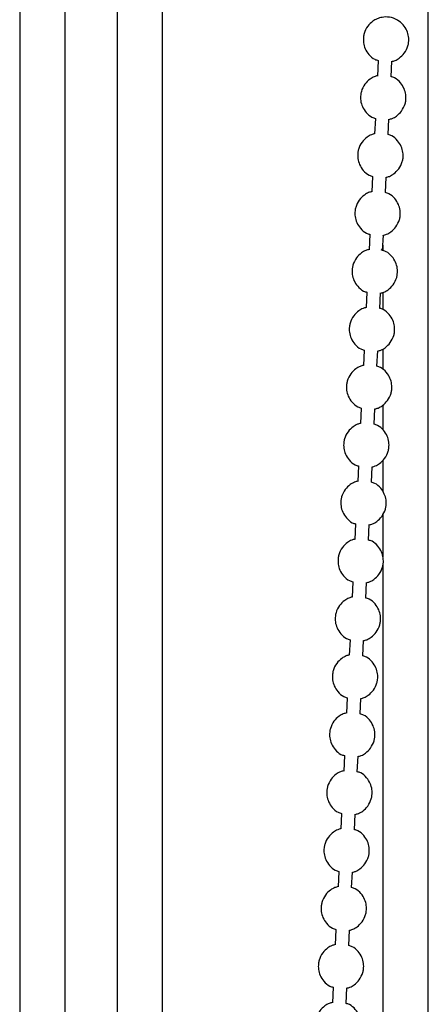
# Model space of a CAD drawing. Header units: millimetres. Extents: x 313 to 1951, y 543 to 2760.
# Tile 32 of 64: x 603 to 648, y 2300 to 2409. Entities that reach past the tile are written whole.
import ezdxf

# ---------------------------------------------------------------- set-up
doc = ezdxf.new("R2010")
doc.units = ezdxf.units.MM
doc.header["$LTSCALE"] = 10

msp = doc.modelspace()

# ---------------------------------------------------------------- linework, layer by layer
at = {"color": 7, "linetype": 'Continuous', "lineweight": 25}
for p, q in [((602.91, 2560.94), (602.91, 2151.05)), ((607.91, 2151.05), (607.91, 2560.94)), ((613.63, 2560.94), (613.63, 2151.05)), ((618.63, 2151.06), (618.63, 2560.94)), ((647.91, 2151.09), (647.91, 2450.7)), ((642.4, 2404.01), (642.31, 2402.3)), ((643.81, 2402.23), (643.89, 2403.93)), ((642.09, 2397.62), (642, 2395.92)), ((643.5, 2395.84), (643.58, 2397.54)), ((641.78, 2391.24), (641.69, 2389.53)), ((643.19, 2389.45), (643.27, 2391.16)), ((641.47, 2384.85), (641.38, 2383.14)), ((642.88, 2383.06), (642.96, 2384.77)), ((642.91, 2383.65), (642.91, 2383.05)), ((641.15, 2378.46), (641.07, 2376.76)), ((642.57, 2376.68), (642.65, 2378.38)), ((642.91, 2378.44), (642.91, 2376.56)), ((640.84, 2372.08), (640.76, 2370.37)), ((642.26, 2370.29), (642.34, 2372)), ((642.91, 2372.2), (642.91, 2369.94)), ((642.91, 2366.01), (642.91, 2363.3)), ((640.53, 2365.69), (640.45, 2363.98)), ((641.95, 2363.9), (642.03, 2365.61)), ((642.91, 2359.93), (642.91, 2356.47)), ((640.22, 2359.3), (640.14, 2357.6)), ((641.64, 2357.52), (641.72, 2359.22)), ((642.91, 2353.98), (642.91, 2349.29)), ((639.91, 2352.91), (639.83, 2351.21)), ((641.33, 2351.13), (641.41, 2352.84)), ((642.91, 2348.33), (642.91, 2151.05)), ((639.6, 2346.53), (639.52, 2344.82)), ((641.02, 2344.74), (641.1, 2346.45)), ((639.29, 2340.14), (639.21, 2338.43)), ((640.71, 2338.36), (640.79, 2340.06)), ((638.98, 2333.75), (638.9, 2332.05)), ((640.4, 2331.97), (640.48, 2333.67)), ((638.67, 2327.37), (638.59, 2325.66)), ((640.09, 2325.58), (640.17, 2327.29)), ((638.36, 2320.98), (638.28, 2319.27)), ((639.78, 2319.19), (639.86, 2320.9)), ((638.05, 2314.59), (637.97, 2312.89)), ((639.47, 2312.81), (639.55, 2314.51)), ((637.74, 2308.2), (637.66, 2306.5)), ((639.16, 2306.42), (639.24, 2308.13)), ((637.43, 2301.82), (637.35, 2300.11)), ((638.85, 2300.03), (638.93, 2301.74))]:
    msp.add_line(p, q, dxfattribs=at)
for points, knots in [([(645.27, 2404.83), (645.43, 2405.09), (645.65, 2405.46), (645.77, 2406.1), (645.76, 2406.67), (645.57, 2407.35), (645.16, 2408), (644.5, 2408.54), (643.68, 2408.83), (642.89, 2408.82), (642.27, 2408.63), (641.72, 2408.32), (641.18, 2407.79), (640.87, 2407.16), (640.75, 2406.53), (640.75, 2405.96), (640.94, 2405.28), (641.36, 2404.64), (641.87, 2404.17), (642.27, 2404.05), (642.4, 2404.01)], [0, 0, 0, 0, 0.072398, 0.102959, 0.154149, 0.209251, 0.270499, 0.337597, 0.41205, 0.476821, 0.52339, 0.56684, 0.629923, 0.702322, 0.732882, 0.784072, 0.839174, 0.900422, 0.967521, 1, 1, 1, 1]), ([(643.89, 2403.91), (644.01, 2403.94), (644.31, 2404.02), (644.8, 2404.3), (645.1, 2404.64), (645.27, 2404.83)], [0, 0, 0, 0, 0.218305, 0.537123, 1, 1, 1, 1]), ([(642.31, 2402.33), (642.19, 2402.3), (641.9, 2402.22), (641.41, 2401.93), (640.87, 2401.4), (640.56, 2400.77), (640.44, 2400.14), (640.44, 2399.57), (640.63, 2398.89), (641.05, 2398.25), (641.56, 2397.78), (641.96, 2397.66), (642.09, 2397.62)], [0, 0, 0, 0, 0.058756, 0.144564, 0.269146, 0.412123, 0.472477, 0.57357, 0.68239, 0.803347, 0.935857, 1, 1, 1, 1]), ([(644.96, 2398.44), (645.12, 2398.71), (645.34, 2399.08), (645.46, 2399.71), (645.45, 2400.28), (645.26, 2400.96), (644.85, 2401.6), (644.34, 2402.07), (643.94, 2402.19), (643.81, 2402.23)], [0, 0, 0, 0, 0.195631, 0.27821, 0.416532, 0.565426, 0.730927, 0.912236, 1, 1, 1, 1]), ([(643.58, 2397.52), (643.7, 2397.55), (644, 2397.63), (644.49, 2397.92), (644.79, 2398.25), (644.96, 2398.44)], [0, 0, 0, 0, 0.218305, 0.537123, 1, 1, 1, 1]), ([(642, 2395.94), (641.88, 2395.91), (641.59, 2395.83), (641.1, 2395.54), (640.56, 2395.02), (640.25, 2394.38), (640.13, 2393.75), (640.13, 2393.18), (640.32, 2392.5), (640.74, 2391.86), (641.25, 2391.39), (641.65, 2391.27), (641.78, 2391.24)], [0, 0, 0, 0, 0.0587558, 0.1445643, 0.2691456, 0.4121233, 0.4724766, 0.5735698, 0.6823896, 0.8033466, 0.9358575, 1, 1, 1, 1]), ([(644.65, 2392.06), (644.81, 2392.32), (645.03, 2392.69), (645.15, 2393.32), (645.14, 2393.89), (644.95, 2394.57), (644.54, 2395.21), (644.03, 2395.68), (643.63, 2395.8), (643.5, 2395.84)], [0, 0, 0, 0, 0.195631, 0.27821, 0.416532, 0.565426, 0.730927, 0.912236, 1, 1, 1, 1]), ([(643.27, 2391.14), (643.39, 2391.17), (643.69, 2391.24), (644.18, 2391.53), (644.48, 2391.86), (644.65, 2392.06)], [0, 0, 0, 0, 0.218305, 0.537123, 1, 1, 1, 1]), ([(641.69, 2389.55), (641.57, 2389.52), (641.28, 2389.45), (640.79, 2389.15), (640.25, 2388.63), (639.94, 2387.99), (639.82, 2387.37), (639.82, 2386.79), (640.01, 2386.12), (640.43, 2385.47), (640.94, 2385), (641.34, 2384.89), (641.47, 2384.85)], [0, 0, 0, 0, 0.0587558, 0.1445643, 0.2691456, 0.4121233, 0.4724766, 0.5735698, 0.6823896, 0.8033466, 0.9358575, 1, 1, 1, 1]), ([(644.34, 2385.67), (644.5, 2385.93), (644.72, 2386.3), (644.83, 2386.94), (644.83, 2387.51), (644.64, 2388.19), (644.23, 2388.83), (643.72, 2389.3), (643.32, 2389.41), (643.19, 2389.45)], [0, 0, 0, 0, 0.195631, 0.27821, 0.416532, 0.565426, 0.730927, 0.912236, 1, 1, 1, 1]), ([(642.91, 2384.73), (643.05, 2384.77), (643.36, 2384.85), (643.87, 2385.14), (644.17, 2385.47), (644.34, 2385.67)], [0, 0, 0, 0, 0.243201, 0.551865, 1, 1, 1, 1]), ([(641.38, 2383.17), (641.26, 2383.14), (640.97, 2383.06), (640.48, 2382.77), (639.94, 2382.24), (639.63, 2381.61), (639.51, 2380.98), (639.51, 2380.41), (639.7, 2379.73), (640.12, 2379.09), (640.63, 2378.62), (641.03, 2378.5), (641.15, 2378.46)], [0, 0, 0, 0, 0.058756, 0.144564, 0.269146, 0.412123, 0.472477, 0.57357, 0.68239, 0.803347, 0.935857, 1, 1, 1, 1]), ([(644.03, 2379.28), (644.19, 2379.54), (644.41, 2379.92), (644.52, 2380.55), (644.52, 2381.12), (644.33, 2381.8), (643.92, 2382.44), (643.36, 2382.94), (642.91, 2383.07), (642.72, 2383.12)], [0, 0, 0, 0, 0.188716, 0.268376, 0.401808, 0.545439, 0.705089, 0.87999, 1, 1, 1, 1]), ([(642.65, 2378.36), (642.77, 2378.39), (643.07, 2378.47), (643.56, 2378.76), (643.86, 2379.09), (644.03, 2379.28)], [0, 0, 0, 0, 0.218305, 0.537123, 1, 1, 1, 1]), ([(641.07, 2376.78), (640.95, 2376.75), (640.66, 2376.67), (640.17, 2376.38), (639.63, 2375.86), (639.32, 2375.22), (639.2, 2374.59), (639.2, 2374.02), (639.39, 2373.34), (639.81, 2372.7), (640.32, 2372.23), (640.71, 2372.11), (640.84, 2372.08)], [0, 0, 0, 0, 0.058756, 0.144564, 0.269146, 0.412123, 0.472477, 0.57357, 0.68239, 0.803347, 0.935857, 1, 1, 1, 1]), ([(643.72, 2372.9), (643.88, 2373.16), (644.1, 2373.53), (644.21, 2374.16), (644.21, 2374.73), (644.02, 2375.41), (643.61, 2376.05), (643.1, 2376.52), (642.7, 2376.64), (642.57, 2376.68)], [0, 0, 0, 0, 0.195631, 0.27821, 0.416532, 0.565426, 0.730927, 0.912236, 1, 1, 1, 1]), ([(642.34, 2371.97), (642.46, 2372.01), (642.75, 2372.08), (643.25, 2372.37), (643.55, 2372.7), (643.72, 2372.9)], [0, 0, 0, 0, 0.218305, 0.537123, 1, 1, 1, 1]), ([(640.76, 2370.39), (640.64, 2370.36), (640.35, 2370.29), (639.86, 2369.99), (639.32, 2369.47), (639.01, 2368.83), (638.89, 2368.21), (638.89, 2367.63), (639.08, 2366.95), (639.5, 2366.31), (640.01, 2365.84), (640.4, 2365.73), (640.53, 2365.69)], [0, 0, 0, 0, 0.058756, 0.144564, 0.269146, 0.412123, 0.472477, 0.57357, 0.68239, 0.803347, 0.935857, 1, 1, 1, 1]), ([(643.41, 2366.51), (643.57, 2366.77), (643.79, 2367.14), (643.9, 2367.77), (643.9, 2368.35), (643.71, 2369.02), (643.3, 2369.67), (642.79, 2370.14), (642.39, 2370.25), (642.26, 2370.29)], [0, 0, 0, 0, 0.195631, 0.27821, 0.416532, 0.565426, 0.730927, 0.912236, 1, 1, 1, 1]), ([(642.03, 2365.59), (642.15, 2365.62), (642.44, 2365.69), (642.94, 2365.98), (643.24, 2366.31), (643.41, 2366.51)], [0, 0, 0, 0, 0.2183049, 0.5371229, 1, 1, 1, 1]), ([(640.45, 2364), (640.33, 2363.97), (640.04, 2363.9), (639.55, 2363.6), (639.01, 2363.08), (638.7, 2362.45), (638.58, 2361.82), (638.58, 2361.25), (638.77, 2360.57), (639.19, 2359.93), (639.7, 2359.46), (640.09, 2359.34), (640.22, 2359.3)], [0, 0, 0, 0, 0.058756, 0.144564, 0.269146, 0.412123, 0.472477, 0.57357, 0.68239, 0.803347, 0.935857, 1, 1, 1, 1]), ([(643.1, 2360.12), (643.26, 2360.38), (643.48, 2360.76), (643.59, 2361.39), (643.59, 2361.96), (643.4, 2362.64), (642.99, 2363.28), (642.48, 2363.75), (642.08, 2363.87), (641.95, 2363.9)], [0, 0, 0, 0, 0.195631, 0.27821, 0.416532, 0.565426, 0.730927, 0.912236, 1, 1, 1, 1]), ([(641.72, 2359.2), (641.84, 2359.23), (642.13, 2359.31), (642.63, 2359.6), (642.93, 2359.93), (643.1, 2360.12)], [0, 0, 0, 0, 0.218305, 0.537123, 1, 1, 1, 1]), ([(640.14, 2357.62), (640.02, 2357.59), (639.73, 2357.51), (639.24, 2357.22), (638.7, 2356.69), (638.39, 2356.06), (638.27, 2355.43), (638.27, 2354.86), (638.46, 2354.18), (638.88, 2353.54), (639.39, 2353.07), (639.78, 2352.95), (639.91, 2352.91)], [0, 0, 0, 0, 0.058756, 0.144564, 0.269146, 0.412123, 0.472477, 0.57357, 0.68239, 0.803347, 0.935857, 1, 1, 1, 1]), ([(642.79, 2353.74), (642.95, 2354), (643.16, 2354.37), (643.28, 2355), (643.28, 2355.57), (643.09, 2356.25), (642.68, 2356.89), (642.17, 2357.36), (641.77, 2357.48), (641.64, 2357.52)], [0, 0, 0, 0, 0.195631, 0.27821, 0.416532, 0.565426, 0.730927, 0.912236, 1, 1, 1, 1]), ([(641.41, 2352.81), (641.53, 2352.84), (641.82, 2352.92), (642.32, 2353.21), (642.62, 2353.54), (642.79, 2353.74)], [0, 0, 0, 0, 0.218305, 0.537123, 1, 1, 1, 1]), ([(639.83, 2351.23), (639.71, 2351.2), (639.42, 2351.12), (638.93, 2350.83), (638.39, 2350.31), (638.08, 2349.67), (637.96, 2349.04), (637.96, 2348.47), (638.15, 2347.79), (638.57, 2347.15), (639.08, 2346.68), (639.47, 2346.57), (639.6, 2346.53)], [0, 0, 0, 0, 0.0587558, 0.1445643, 0.2691456, 0.4121233, 0.4724766, 0.5735698, 0.6823896, 0.8033466, 0.9358575, 1, 1, 1, 1]), ([(642.48, 2347.35), (642.64, 2347.61), (642.85, 2347.98), (642.97, 2348.61), (642.97, 2349.18), (642.78, 2349.86), (642.37, 2350.5), (641.86, 2350.98), (641.46, 2351.09), (641.33, 2351.13)], [0, 0, 0, 0, 0.195631, 0.27821, 0.416532, 0.565426, 0.730927, 0.912236, 1, 1, 1, 1]), ([(641.1, 2346.43), (641.22, 2346.46), (641.51, 2346.53), (642.01, 2346.82), (642.31, 2347.15), (642.48, 2347.35)], [0, 0, 0, 0, 0.2183049, 0.5371229, 1, 1, 1, 1]), ([(639.52, 2344.84), (639.4, 2344.81), (639.11, 2344.74), (638.62, 2344.44), (638.08, 2343.92), (637.77, 2343.28), (637.65, 2342.66), (637.65, 2342.08), (637.84, 2341.41), (638.26, 2340.76), (638.77, 2340.29), (639.16, 2340.18), (639.29, 2340.14)], [0, 0, 0, 0, 0.058756, 0.144564, 0.269146, 0.412123, 0.472477, 0.57357, 0.68239, 0.803347, 0.935857, 1, 1, 1, 1]), ([(642.17, 2340.96), (642.33, 2341.22), (642.54, 2341.59), (642.66, 2342.23), (642.66, 2342.8), (642.47, 2343.48), (642.06, 2344.12), (641.55, 2344.59), (641.15, 2344.7), (641.02, 2344.74)], [0, 0, 0, 0, 0.1956309, 0.2782099, 0.4165319, 0.5654259, 0.7309267, 0.9122363, 1, 1, 1, 1]), ([(640.79, 2340.04), (640.91, 2340.07), (641.2, 2340.15), (641.7, 2340.43), (642, 2340.77), (642.17, 2340.96)], [0, 0, 0, 0, 0.218305, 0.537123, 1, 1, 1, 1]), ([(639.21, 2338.46), (639.09, 2338.43), (638.8, 2338.35), (638.31, 2338.06), (637.77, 2337.53), (637.46, 2336.9), (637.34, 2336.27), (637.34, 2335.7), (637.53, 2335.02), (637.95, 2334.38), (638.45, 2333.91), (638.85, 2333.79), (638.98, 2333.75)], [0, 0, 0, 0, 0.058756, 0.144564, 0.269146, 0.412123, 0.472477, 0.57357, 0.68239, 0.803347, 0.935857, 1, 1, 1, 1]), ([(641.86, 2334.57), (642.01, 2334.84), (642.23, 2335.21), (642.35, 2335.84), (642.35, 2336.41), (642.16, 2337.09), (641.75, 2337.73), (641.24, 2338.2), (640.84, 2338.32), (640.71, 2338.36)], [0, 0, 0, 0, 0.1956309, 0.2782099, 0.4165319, 0.5654259, 0.7309267, 0.9122363, 1, 1, 1, 1]), ([(640.48, 2333.65), (640.6, 2333.68), (640.89, 2333.76), (641.39, 2334.05), (641.69, 2334.38), (641.86, 2334.57)], [0, 0, 0, 0, 0.218305, 0.537123, 1, 1, 1, 1]), ([(638.9, 2332.07), (638.78, 2332.04), (638.49, 2331.96), (638, 2331.67), (637.46, 2331.15), (637.15, 2330.51), (637.03, 2329.88), (637.03, 2329.31), (637.22, 2328.63), (637.63, 2327.99), (638.14, 2327.52), (638.54, 2327.4), (638.67, 2327.37)], [0, 0, 0, 0, 0.058756, 0.144564, 0.269146, 0.412123, 0.472477, 0.57357, 0.68239, 0.803347, 0.935857, 1, 1, 1, 1]), ([(641.55, 2328.19), (641.7, 2328.45), (641.92, 2328.82), (642.04, 2329.45), (642.04, 2330.02), (641.85, 2330.7), (641.44, 2331.34), (640.93, 2331.81), (640.53, 2331.93), (640.4, 2331.97)], [0, 0, 0, 0, 0.195631, 0.27821, 0.416532, 0.565426, 0.730927, 0.912236, 1, 1, 1, 1]), ([(640.17, 2327.26), (640.29, 2327.3), (640.58, 2327.37), (641.08, 2327.66), (641.38, 2327.99), (641.55, 2328.19)], [0, 0, 0, 0, 0.218305, 0.537123, 1, 1, 1, 1]), ([(638.59, 2325.68), (638.47, 2325.65), (638.18, 2325.58), (637.69, 2325.28), (637.15, 2324.76), (636.84, 2324.12), (636.72, 2323.5), (636.72, 2322.92), (636.91, 2322.24), (637.32, 2321.6), (637.83, 2321.13), (638.23, 2321.02), (638.36, 2320.98)], [0, 0, 0, 0, 0.058756, 0.144564, 0.269146, 0.412123, 0.472477, 0.57357, 0.68239, 0.803347, 0.935857, 1, 1, 1, 1]), ([(641.24, 2321.8), (641.39, 2322.06), (641.61, 2322.43), (641.73, 2323.06), (641.73, 2323.64), (641.54, 2324.32), (641.13, 2324.96), (640.62, 2325.43), (640.22, 2325.54), (640.09, 2325.58)], [0, 0, 0, 0, 0.195631, 0.27821, 0.416532, 0.565426, 0.730927, 0.912236, 1, 1, 1, 1]), ([(639.86, 2320.88), (639.98, 2320.91), (640.27, 2320.98), (640.77, 2321.27), (641.07, 2321.6), (641.24, 2321.8)], [0, 0, 0, 0, 0.218305, 0.537123, 1, 1, 1, 1]), ([(638.28, 2319.3), (638.16, 2319.26), (637.87, 2319.19), (637.38, 2318.9), (636.84, 2318.37), (636.53, 2317.74), (636.41, 2317.11), (636.41, 2316.54), (636.6, 2315.86), (637.01, 2315.22), (637.52, 2314.75), (637.92, 2314.63), (638.05, 2314.59)], [0, 0, 0, 0, 0.058756, 0.144564, 0.269146, 0.412123, 0.472477, 0.57357, 0.68239, 0.803347, 0.935857, 1, 1, 1, 1]), ([(640.93, 2315.41), (641.08, 2315.67), (641.3, 2316.05), (641.42, 2316.68), (641.42, 2317.25), (641.23, 2317.93), (640.82, 2318.57), (640.31, 2319.04), (639.91, 2319.16), (639.78, 2319.19)], [0, 0, 0, 0, 0.195631, 0.27821, 0.416532, 0.565426, 0.730927, 0.912236, 1, 1, 1, 1]), ([(639.55, 2314.49), (639.67, 2314.52), (639.96, 2314.6), (640.46, 2314.89), (640.76, 2315.22), (640.93, 2315.41)], [0, 0, 0, 0, 0.218305, 0.537123, 1, 1, 1, 1]), ([(637.97, 2312.91), (637.85, 2312.88), (637.56, 2312.8), (637.07, 2312.51), (636.53, 2311.99), (636.22, 2311.35), (636.1, 2310.72), (636.1, 2310.15), (636.29, 2309.47), (636.7, 2308.83), (637.21, 2308.36), (637.61, 2308.24), (637.74, 2308.2)], [0, 0, 0, 0, 0.058756, 0.144564, 0.269146, 0.412123, 0.472477, 0.57357, 0.68239, 0.803347, 0.935857, 1, 1, 1, 1]), ([(640.62, 2309.03), (640.77, 2309.29), (640.99, 2309.66), (641.11, 2310.29), (641.11, 2310.86), (640.92, 2311.54), (640.51, 2312.18), (640, 2312.65), (639.6, 2312.77), (639.47, 2312.81)], [0, 0, 0, 0, 0.195631, 0.27821, 0.416532, 0.565426, 0.730927, 0.912236, 1, 1, 1, 1]), ([(639.24, 2308.1), (639.36, 2308.13), (639.65, 2308.21), (640.15, 2308.5), (640.44, 2308.83), (640.62, 2309.03)], [0, 0, 0, 0, 0.218305, 0.537123, 1, 1, 1, 1]), ([(637.66, 2306.52), (637.54, 2306.49), (637.25, 2306.41), (636.76, 2306.12), (636.22, 2305.6), (635.91, 2304.96), (635.79, 2304.34), (635.79, 2303.76), (635.98, 2303.08), (636.39, 2302.44), (636.9, 2301.97), (637.3, 2301.86), (637.43, 2301.82)], [0, 0, 0, 0, 0.058756, 0.144564, 0.269146, 0.412123, 0.472477, 0.57357, 0.68239, 0.803347, 0.935857, 1, 1, 1, 1]), ([(640.31, 2302.64), (640.46, 2302.9), (640.68, 2303.27), (640.8, 2303.9), (640.8, 2304.47), (640.61, 2305.15), (640.19, 2305.8), (639.69, 2306.27), (639.29, 2306.38), (639.16, 2306.42)], [0, 0, 0, 0, 0.195631, 0.27821, 0.416532, 0.565426, 0.730927, 0.912236, 1, 1, 1, 1]), ([(638.93, 2301.72), (639.05, 2301.75), (639.34, 2301.82), (639.84, 2302.11), (640.13, 2302.44), (640.31, 2302.64)], [0, 0, 0, 0, 0.2183049, 0.5371229, 1, 1, 1, 1]), ([(637.35, 2300.13), (637.23, 2300.1), (636.94, 2300.03), (636.44, 2299.73), (635.91, 2299.21), (635.6, 2298.58), (635.48, 2297.95), (635.48, 2297.38), (635.67, 2296.7), (636.08, 2296.06), (636.59, 2295.58), (636.99, 2295.47), (637.12, 2295.43)], [0, 0, 0, 0, 0.058756, 0.144564, 0.269146, 0.412123, 0.472477, 0.57357, 0.68239, 0.803347, 0.935857, 1, 1, 1, 1]), ([(640, 2296.25), (640.15, 2296.51), (640.37, 2296.88), (640.49, 2297.52), (640.49, 2298.09), (640.3, 2298.77), (639.88, 2299.41), (639.38, 2299.88), (638.98, 2299.99), (638.85, 2300.03)], [0, 0, 0, 0, 0.195631, 0.27821, 0.416532, 0.565426, 0.730927, 0.912236, 1, 1, 1, 1])]:
    msp.add_open_spline(points, degree=3, knots=knots, dxfattribs=at)

doc.saveas('drawing.dxf')
